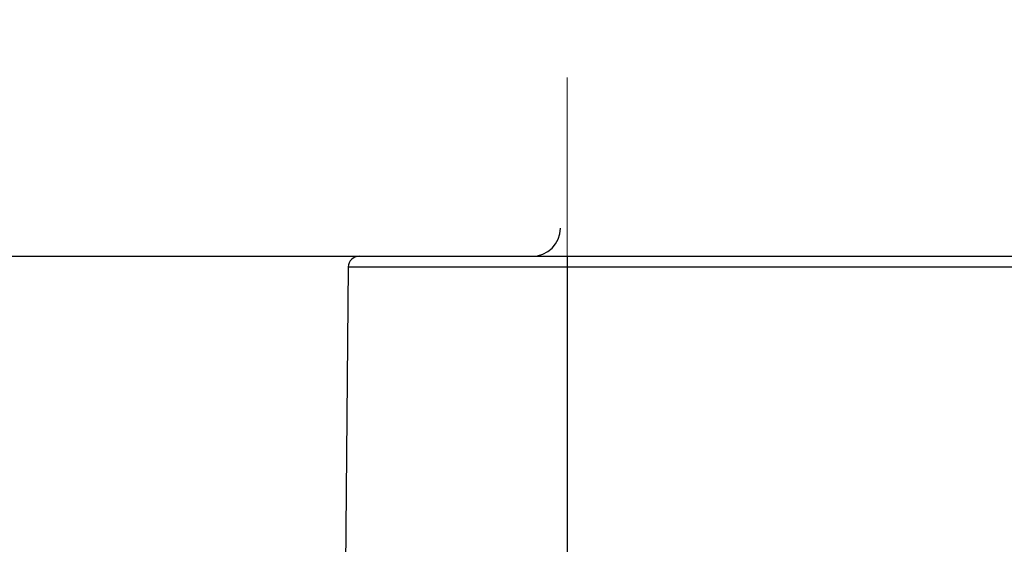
# Model space of a CAD drawing. Header units: millimetres. Extents: x 0 to 1300, y 0 to 891.
# Tile 103 of 141: x 383 to 397, y 500 to 507. Entities that reach past the tile are written whole.
import ezdxf

# ---------------------------------------------------------------- set-up
doc = ezdxf.new("R2010")
doc.units = ezdxf.units.MM
doc.header["$LTSCALE"] = 0.545669
doc.linetypes.add('CENTER', pattern=[50.8, 31.75, -6.35, 6.35, -6.35])
doc.layers.add('NoLayerName_001', color=7, linetype='Continuous')
doc.styles.get("Standard").update_dxf_attribs({"font": 'txt', "bigfont": 'extfont2'})
doc.dimstyles.get("Standard").update_dxf_attribs({"dimtxt": 2.5, "dimasz": 2.5, "dimexe": 1, "dimexo": 1, "dimtad": 1, "dimdec": 3, "dimzin": 0, "dimdsep": 46, "dimtxsty": 'Standard', "dimcen": 2.5, "dimadec": 3, "dimazin": 0, "dimtfac": 0.75, "dimtdec": 3, "dimtmove": 0, "dimatfit": 3, "dimfxl": 1, "dimarcsym": 0})

# ---------------------------------------------------------------- blocks, each defined once
blk = doc.blocks.new('_OPEN30')
at = {"color": 0, "linetype": 'ByBlock', "lineweight": -2}
for p, q in [((-1, 0.267949), (0, 0)), ((0, 0), (-1, -0.267949)), ((0, 0), (-1, 0))]:
    blk.add_line(p, q, dxfattribs=at)
blk = doc.blocks.new('*D54')
at = {"layer": 'Defpoints', "color": 0}
for p in [(327.5, 537.5), (625, 535), (327.5, 404.675)]:
    blk.add_point(p, dxfattribs=at)
at = {"layer": 'NoLayerName_001', "color": 0, "linetype": 'Continuous', "lineweight": 13}
for p, q in [((327.5, 534.5), (327.5, 401.675)), ((625, 532), (625, 401.675)), ((620.5, 404.675), (332, 404.675))]:
    blk.add_line(p, q, dxfattribs=at)
at = {"layer": 'NoLayerName_001', "color": 0, "lineweight": 13, "xscale": 4.5, "yscale": 4.5, "zscale": 4.5}
for p, rotation in [((327.5, 404.675), 180), ((625, 404.675), 360)]:
    blk.add_blockref('_OPEN30', p, dxfattribs=dict(at, rotation=rotation))
at = {"layer": 'NoLayerName_001', "color": 0, "lineweight": 13, "insert": (476.25, 413.896), "char_height": 10.5, "attachment_point": 5}
blk.add_mtext('\\W0.8000;２９８', dxfattribs=at)

msp = doc.modelspace()

# ---------------------------------------------------------------- linework, layer by layer
at = {"layer": 'NoLayerName_001', "color": 4, "linetype": 'CENTER', "lineweight": 13}
msp.add_line((391.1004447, 506.49999936), (391.1004447, 491.49999936), dxfattribs=at)
at = {"layer": 'NoLayerName_001', "color": 7, "linetype": 'Continuous', "lineweight": 25}
msp.add_line((380.39308104, 504), (421.60692323, 504), dxfattribs=at)
at = {"layer": 'NoLayerName_001', "color": 3, "linetype": 'Continuous', "lineweight": 25}
msp.add_line((388.18847478, 504), (413.81253961, 504), dxfattribs=at)
at = {"layer": 'NoLayerName_001', "color": 60, "linetype": 'Continuous', "lineweight": 25}
for p, q in [((391.10101226, 504), (391.10101226, 499.50000077)), ((388.0384805, 503.85130898), (388.0005072, 499.5)), ((388.0384805, 503.85130898), (413.9625339, 503.85130898))]:
    msp.add_line(p, q, dxfattribs=at)
at = {"layer": 'NoLayerName_001', "color": 7, "linetype": 'Continuous', "lineweight": 25}
msp.add_arc((390.60692323, 504.4), 0.4, 270, 359, dxfattribs=at)
at = {"layer": 'NoLayerName_001', "color": 60, "linetype": 'Continuous', "lineweight": 25}
msp.add_arc((388.18847478, 503.85), 0.15, 90, 179.5, dxfattribs=at)

# ---------------------------------------------------------------- dimensions: what is measured, and where the dimension line sits
at = {"layer": 'NoLayerName_001', "color": 3, "linetype": 'Continuous', "lineweight": 13}
dim = msp.add_linear_dim(base=(327.5, 404.67462069), p1=(625, 535), p2=(327.5, 537.5), angle=180, text='\\W0.8000;２９８', dimstyle='Standard', override={"dimtxt": 10.5, "dimasz": 4.5, "dimexe": 3, "dimexo": 3, "dimgap": 3, "dimzin": 8, "dimblk": 'OPEN30', "dimclrd": 0, "dimclre": 0, "dimclrt": 0, "dimtp": 0, "dimtm": 0, "dimlwd": 13, "dimlwe": 13}, dxfattribs=at)
dim.commit()
dim.dimension.update_dxf_attribs({"geometry": '*D54', "text_midpoint": (476.25, 404.67462069), "dimtype": 160})

doc.saveas('drawing.dxf')
